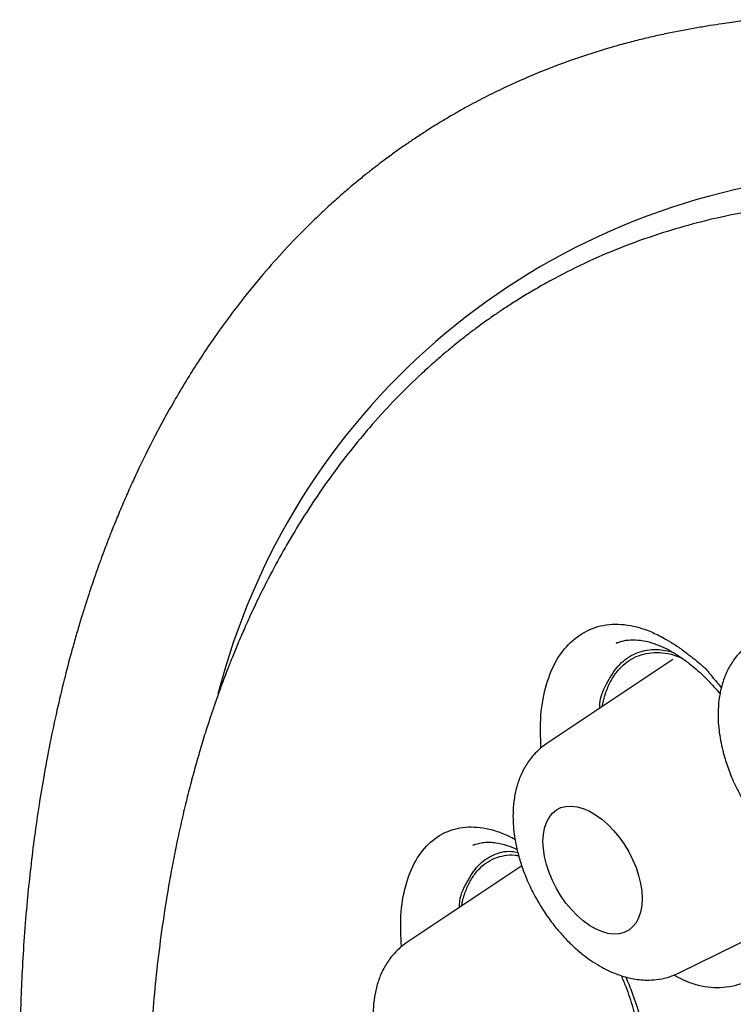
# Model space of a CAD drawing. Header units: millimetres. Extents: x 8 to 1378, y 12 to 1046.
# Tile 41 of 64: x 1074.6 to 1080.84, y 455 to 463.6. Entities that reach past the tile are written whole.
import ezdxf

# ---------------------------------------------------------------- set-up
doc = ezdxf.new("R2010")
doc.units = ezdxf.units.MM

msp = doc.modelspace()

# ---------------------------------------------------------------- linework, layer by layer
at = {"color": 7, "linetype": 'Continuous', "lineweight": 30}
for p, q in [((1079.8249, 458.1583), (1079.8201, 458.1568)), ((1080.3138, 458.0128), (1079.2116, 457.2785)), ((1078.5741, 456.3915), (1078.5679, 456.3895)), ((1078.9927, 456.2077), (1077.9891, 455.5391)), ((1080.3693, 455.2731), (1081.0893, 455.6293))]:
    msp.add_line(p, q, dxfattribs=at)
at = {"color": 7, "linetype": 'Continuous', "lineweight": 30, "flags": 128}
msp.add_lwpolyline([(1079.1775, 456.4223), (1079.1809, 456.4831), (1079.1911, 456.5389), (1079.2079, 456.589), (1079.2311, 456.6325), (1079.2602, 456.6687), (1079.2949, 456.6971), (1079.3346, 456.7173), (1079.3786, 456.7288), (1079.4263, 456.7315), (1079.4769, 456.7254), (1079.5297, 456.7106), (1079.5837, 456.6873), (1079.6381, 456.6559), (1079.6921, 456.6169), (1079.7448, 456.5708), (1079.7954, 456.5185), (1079.8431, 456.4606), (1079.8871, 456.3983), (1079.9268, 456.3324), (1079.9615, 456.2639), (1079.9907, 456.194), (1080.0139, 456.1237), (1080.0307, 456.0543), (1080.0409, 455.9866), (1080.0443, 455.9219), (1080.0409, 455.8612), (1080.0307, 455.8053), (1080.0139, 455.7553), (1079.9907, 455.7118), (1079.9615, 455.6755), (1079.9268, 455.6471), (1079.8871, 455.627), (1079.8431, 455.6155), (1079.7954, 455.6127), (1079.7448, 455.6188), (1079.6921, 455.6336), (1079.6381, 455.6569), (1079.5837, 455.6883), (1079.5297, 455.7274), (1079.4769, 455.7735), (1079.4263, 455.8258), (1079.3786, 455.8836), (1079.3346, 455.946), (1079.2949, 456.0119), (1079.2602, 456.0804), (1079.2311, 456.1503), (1079.2079, 456.2205), (1079.1911, 456.29), (1079.1809, 456.3576), (1079.1775, 456.4223)], dxfattribs=at)
at = {"color": 7, "linetype": 'Continuous', "lineweight": 30}
msp.add_arc((1082.2099, 456.2116), 6.06, 96.21846, 165.70285, dxfattribs=at)
for points, knots in [([(1081.0094, 463.6046), (1080.9929, 463.6028), (1080.9537, 463.5983), (1080.8943, 463.5901), (1080.8222, 463.58), (1080.7356, 463.5672), (1080.6337, 463.5516), (1080.5203, 463.5333), (1080.3988, 463.5116), (1080.2734, 463.4868), (1080.1455, 463.4589), (1080.0152, 463.4278), (1079.8825, 463.3933), (1079.6963, 463.3405), (1079.4554, 463.2634), (1079.1606, 463.1528), (1078.9046, 463.0415), (1078.6941, 462.939), (1078.5355, 462.8557), (1078.394, 462.7762), (1078.269, 462.7017), (1078.1605, 462.6337), (1078.0677, 462.5731), (1077.99, 462.5204), (1077.9236, 462.474), (1077.8664, 462.433), (1077.8131, 462.3939), (1077.7582, 462.3528), (1077.6946, 462.3039), (1077.6192, 462.2443), (1077.5322, 462.1733), (1077.4344, 462.0903), (1077.3263, 461.9944), (1077.2108, 461.887), (1077.064, 461.7436), (1076.8969, 461.5686), (1076.7174, 461.3645), (1076.5557, 461.166), (1076.4109, 460.9749), (1076.2817, 460.7926), (1076.1656, 460.6185), (1076.0574, 460.4464), (1075.9309, 460.2333), (1075.785, 459.9673), (1075.6595, 459.7136), (1075.5694, 459.5174), (1075.5125, 459.3881), (1075.4583, 459.2594), (1075.4094, 459.1385), (1075.3705, 459.0383), (1075.3408, 458.9596), (1075.319, 458.9005), (1075.3017, 458.853), (1075.2879, 458.8142), (1075.273, 458.7722), (1075.254, 458.7175), (1075.2287, 458.6433), (1075.1986, 458.5519), (1075.1648, 458.4462), (1075.1291, 458.3298), (1075.0928, 458.2062), (1075.0465, 458.041), (1074.9909, 457.8286), (1074.928, 457.5632), (1074.867, 457.2753), (1074.8134, 456.9881), (1074.7673, 456.7049), (1074.7291, 456.4356), (1074.6965, 456.1671), (1074.6676, 455.8851), (1074.6438, 455.5951), (1074.6257, 455.3008), (1074.614, 455.03), (1074.6074, 454.7834), (1074.6048, 454.5747), (1074.6046, 454.3965), (1074.6059, 454.2364), (1074.6089, 454.0684), (1074.6138, 453.8883), (1074.6224, 453.6614), (1074.6368, 453.3819), (1074.6602, 453.044), (1074.6923, 452.6773), (1074.7339, 452.2892), (1074.7845, 451.8899), (1074.8529, 451.4212), (1074.9435, 450.8872), (1075.061, 450.2908), (1075.1917, 449.7062), (1075.3344, 449.133), (1075.4885, 448.5699), (1075.6547, 448.012), (1075.8334, 447.4564), (1076.0257, 446.8997), (1076.241, 446.3162), (1076.4814, 445.7066), (1076.7483, 445.0733), (1077.0305, 444.4443), (1077.327, 443.8215), (1077.6377, 443.2051), (1077.9636, 442.5934), (1078.3063, 441.9835), (1078.6547, 441.3949), (1079.0081, 440.8269), (1079.3644, 440.28), (1079.7352, 439.7367), (1080.1172, 439.2019), (1080.463, 438.7394), (1080.768, 438.3463), (1081.0301, 438.0183), (1081.2951, 437.6963), (1081.5627, 437.3806), (1081.8296, 437.0751), (1082.1136, 436.7594), (1082.409, 436.4413), (1082.7128, 436.1253), (1082.9532, 435.8833), (1083.1333, 435.7061), (1083.2614, 435.5817), (1083.3974, 435.4516), (1083.5498, 435.3081), (1083.7271, 435.1441), (1083.9304, 434.9602), (1084.1608, 434.7569), (1084.4151, 434.5387), (1084.6938, 434.307), (1084.9971, 434.0634), (1085.2995, 433.8298), (1085.598, 433.6079), (1085.8893, 433.3991), (1086.1967, 433.1876), (1086.5202, 432.9748), (1086.8603, 432.761), (1087.0926, 432.6247), (1087.2114, 432.5549)], [0, 0, 0, 0, 0.001265, 0.003002, 0.005226, 0.007945, 0.011507, 0.015654, 0.020045, 0.024565, 0.029215, 0.033992, 0.038894, 0.043918, 0.054829, 0.066235, 0.078147, 0.085293, 0.091836, 0.09776, 0.103066, 0.107755, 0.111761, 0.115172, 0.117988, 0.120585, 0.122815, 0.125163, 0.128022, 0.131474, 0.135521, 0.140079, 0.145219, 0.150943, 0.15686, 0.166957, 0.176436, 0.185288, 0.193515, 0.201122, 0.208111, 0.214741, 0.2216, 0.232876, 0.244736, 0.249176, 0.253688, 0.258266, 0.262466, 0.266029, 0.268383, 0.270346, 0.271917, 0.273098, 0.274186, 0.276058, 0.278478, 0.281445, 0.284934, 0.288669, 0.292572, 0.296646, 0.304186, 0.312251, 0.320846, 0.329979, 0.337543, 0.345401, 0.353006, 0.3602, 0.368895, 0.376863, 0.384113, 0.390652, 0.396485, 0.400577, 0.404633, 0.40898, 0.413618, 0.418546, 0.426418, 0.43494, 0.444114, 0.453918, 0.4638, 0.473562, 0.488238, 0.502577, 0.516513, 0.530053, 0.543359, 0.556415, 0.569473, 0.582551, 0.595668, 0.610642, 0.625641, 0.640594, 0.655485, 0.670336, 0.685178, 0.700167, 0.715378, 0.729218, 0.743274, 0.757514, 0.771791, 0.785953, 0.79518, 0.804379, 0.813553, 0.822709, 0.831815, 0.840578, 0.851143, 0.86106, 0.870312, 0.874436, 0.878405, 0.882604, 0.887443, 0.892916, 0.899414, 0.906622, 0.914539, 0.923166, 0.932507, 0.942566, 0.950978, 0.959843, 0.969168, 0.978961, 0.989233, 1, 1, 1, 1]), ([(1081.5435, 462.0075), (1081.532, 462.0064), (1081.5043, 462.0037), (1081.4607, 461.9988), (1081.404, 461.992), (1081.3346, 461.9832), (1081.2516, 461.9718), (1081.1569, 461.9578), (1081.0506, 461.9406), (1080.9339, 461.9199), (1080.7537, 461.8844), (1080.5162, 461.8288), (1080.2115, 461.7408), (1079.8987, 461.6309), (1079.5799, 461.4963), (1079.3303, 461.3721), (1079.146, 461.2698), (1079.0261, 461.1991), (1078.9179, 461.1316), (1078.823, 461.0696), (1078.7456, 461.0168), (1078.6836, 460.9731), (1078.6353, 460.9383), (1078.5944, 460.9081), (1078.5592, 460.8817), (1078.52, 460.8519), (1078.4694, 460.8126), (1078.4016, 460.7585), (1078.3193, 460.6905), (1078.2231, 460.6075), (1078.0784, 460.4767), (1077.8953, 460.2974), (1077.695, 460.0798), (1077.5155, 459.8653), (1077.3548, 459.6561), (1077.2026, 459.4405), (1077.0588, 459.2188), (1076.9236, 458.992), (1076.8081, 458.7811), (1076.7124, 458.5928), (1076.6361, 458.4335), (1076.57, 458.2876), (1076.5132, 458.1559), (1076.4652, 458.0392), (1076.4267, 457.9419), (1076.3964, 457.8625), (1076.3721, 457.7974), (1076.3504, 457.7381), (1076.3288, 457.6776), (1076.302, 457.6006), (1076.2674, 457.498), (1076.2244, 457.3647), (1076.1807, 457.2209), (1076.1373, 457.0696), (1076.0954, 456.9143), (1076.0527, 456.7451), (1076.0113, 456.5675), (1075.9726, 456.3875), (1075.9373, 456.2088), (1075.8951, 455.9754), (1075.8499, 455.6883), (1075.8065, 455.3481), (1075.7731, 455.0165), (1075.7489, 454.6944), (1075.7326, 454.3827), (1075.7234, 454.0821), (1075.7204, 453.7883), (1075.7232, 453.4584), (1075.7349, 453.079), (1075.7596, 452.6417), (1075.7982, 452.178), (1075.8521, 451.6876), (1075.9232, 451.1704), (1076.0087, 450.6537), (1076.1071, 450.1405), (1076.217, 449.6335), (1076.3444, 449.1074), (1076.4904, 448.5626), (1076.6561, 447.9997), (1076.8427, 447.4193), (1077.0512, 446.8223), (1077.282, 446.2114), (1077.5332, 445.5943), (1077.802, 444.9791), (1078.0854, 444.3717), (1078.3826, 443.7735), (1078.6926, 443.1853), (1079.0324, 442.5763), (1079.4036, 441.9494), (1079.8075, 441.3079), (1080.2241, 440.6846), (1080.6521, 440.0806), (1081.0902, 439.4967), (1081.5372, 438.9338), (1081.9917, 438.3926), (1082.4528, 437.8738), (1082.9191, 437.3779), (1083.3895, 436.9053), (1083.863, 436.4566), (1084.3384, 436.0319), (1084.8126, 435.6334), (1085.2813, 435.2633), (1085.7404, 434.9233), (1086.1877, 434.613), (1086.6225, 434.3309), (1087.0439, 434.0757), (1087.4515, 433.846), (1087.8446, 433.6404), (1088.223, 433.4572), (1088.5863, 433.2951), (1088.9343, 433.1526), (1089.283, 433.0222), (1089.6359, 432.9033), (1089.9963, 432.796), (1090.2732, 432.7245), (1090.4686, 432.6792), (1090.5809, 432.6547), (1090.6816, 432.634), (1090.7596, 432.6188), (1090.814, 432.6086), (1090.8538, 432.6014), (1090.8957, 432.5939), (1090.9481, 432.5848), (1091.0141, 432.5739), (1091.093, 432.5615), (1091.1857, 432.5479), (1091.2921, 432.5336), (1091.4121, 432.5192), (1091.5428, 432.5055), (1091.758, 432.4867), (1092.048, 432.4709), (1092.3919, 432.4691), (1092.7101, 432.4823), (1093.0038, 432.5075), (1093.2856, 432.5444), (1093.5502, 432.591), (1093.7963, 432.6452), (1094.024, 432.7051), (1094.2103, 432.762), (1094.3594, 432.8125), (1094.473, 432.8538), (1094.5769, 432.894), (1094.6633, 432.9293), (1094.7324, 432.9588), (1094.7861, 432.9824), (1094.8336, 433.0038), (1094.8808, 433.0256), (1094.9406, 433.0539), (1095.0183, 433.0921), (1095.1156, 433.142), (1095.226, 433.2017), (1095.3485, 433.2719), (1095.4824, 433.3534), (1095.6278, 433.448), (1095.7837, 433.5571), (1095.9362, 433.672), (1096.0803, 433.7885), (1096.2101, 433.9003), (1096.3324, 434.0119), (1096.4457, 434.1211), (1096.5654, 434.2427), (1096.6884, 434.3749), (1096.8117, 434.5161), (1096.9189, 434.646), (1097.0109, 434.7632), (1097.0884, 434.8662), (1097.1354, 434.932), (1097.1567, 434.9618)], [0, 0, 0, 0, 0.000751, 0.0018, 0.003151, 0.004982, 0.007179, 0.009743, 0.012675, 0.015974, 0.019575, 0.028103, 0.036584, 0.046618, 0.056585, 0.066485, 0.070784, 0.074878, 0.078563, 0.081839, 0.084707, 0.086674, 0.088388, 0.089851, 0.09106, 0.092181, 0.094084, 0.096552, 0.099585, 0.103183, 0.107347, 0.116097, 0.124752, 0.13202, 0.139219, 0.146348, 0.153408, 0.160399, 0.167267, 0.172242, 0.176763, 0.18083, 0.184443, 0.187602, 0.190308, 0.192262, 0.193921, 0.195459, 0.196929, 0.198661, 0.201459, 0.204857, 0.208856, 0.212322, 0.21614, 0.220309, 0.224646, 0.228904, 0.23308, 0.237176, 0.245081, 0.252665, 0.259931, 0.266877, 0.273504, 0.279811, 0.285802, 0.29179, 0.300134, 0.30889, 0.318057, 0.327636, 0.337627, 0.348029, 0.357272, 0.366818, 0.376667, 0.386817, 0.39727, 0.408026, 0.419084, 0.430444, 0.442008, 0.453508, 0.464929, 0.476271, 0.487534, 0.498717, 0.511665, 0.524506, 0.537239, 0.549865, 0.562385, 0.574798, 0.587104, 0.599303, 0.611396, 0.623383, 0.635263, 0.647037, 0.658701, 0.670102, 0.681166, 0.691892, 0.70228, 0.712329, 0.722041, 0.731415, 0.74045, 0.749147, 0.757505, 0.765533, 0.774377, 0.783171, 0.791916, 0.794791, 0.797661, 0.800267, 0.8023, 0.803495, 0.804339, 0.805284, 0.806642, 0.808268, 0.810249, 0.812584, 0.815273, 0.818317, 0.821715, 0.825264, 0.834855, 0.844202, 0.85234, 0.860282, 0.868028, 0.875556, 0.882431, 0.889025, 0.895339, 0.898929, 0.902421, 0.905659, 0.908477, 0.910431, 0.912117, 0.913534, 0.914922, 0.916605, 0.919258, 0.922419, 0.92609, 0.930145, 0.934682, 0.939698, 0.945196, 0.951175, 0.956203, 0.96117, 0.965873, 0.97031, 0.974482, 0.980201, 0.985333, 0.989878, 0.993838, 0.997212, 1, 1, 1, 1]), ([(1079.1598, 457.2392), (1079.1568, 457.3367), (1079.1506, 457.5373), (1079.202, 457.8), (1079.2951, 458.0244), (1079.4331, 458.1896), (1079.6047, 458.2951), (1079.8048, 458.332), (1079.9875, 458.3059), (1080.1393, 458.2497), (1080.2422, 458.1976), (1080.3346, 458.1401), (1080.4134, 458.0843), (1080.4865, 458.0276), (1080.5402, 457.9838), (1080.572, 457.9565), (1080.5851, 457.945), (1080.5912, 457.9395), (1080.5942, 457.9371), (1080.5973, 457.9339), (1080.6039, 457.926), (1080.6176, 457.9098), (1080.6393, 457.8832), (1080.6801, 457.8336), (1080.7132, 457.7917), (1080.7364, 457.7622)], [0, 0, 0, 0, 0.093514, 0.192463, 0.290839, 0.38977, 0.489041, 0.587388, 0.685767, 0.735042, 0.785064, 0.818195, 0.854048, 0.886876, 0.913379, 0.924151, 0.92872, 0.930697, 0.932236, 0.932572, 0.935003, 0.941581, 0.951976, 0.966188, 1, 1, 1, 1]), ([(1079.8179, 458.1559), (1079.839, 458.1636), (1079.8809, 458.1789), (1079.9599, 458.1875), (1080.0526, 458.1794), (1080.1412, 458.156), (1080.2217, 458.124), (1080.2921, 458.0883), (1080.356, 458.0496), (1080.4101, 458.0125), (1080.4614, 457.9738), (1080.5191, 457.9264), (1080.5914, 457.8598), (1080.6623, 457.7875), (1080.7075, 457.733), (1080.7251, 457.7117)], [0, 0, 0, 0, 0.109503, 0.21791, 0.324932, 0.427245, 0.504014, 0.576445, 0.64239, 0.695708, 0.736462, 0.79191, 0.861698, 0.945839, 1, 1, 1, 1]), ([(1081.0039, 458.1642), (1080.9872, 458.1523), (1080.9553, 458.1294), (1080.9099, 458.0872), (1080.8692, 458.0417), (1080.8359, 457.9968), (1080.8066, 457.9492), (1080.774, 457.8847), (1080.7418, 457.7978), (1080.7177, 457.6888), (1080.7048, 457.5545), (1080.7116, 457.3964), (1080.7411, 457.2364), (1080.7827, 457.0939), (1080.8328, 456.9632), (1080.8938, 456.8372), (1080.9628, 456.719), (1081.0343, 456.6145), (1081.1093, 456.5205), (1081.1873, 456.4354), (1081.2628, 456.3642), (1081.3365, 456.3042), (1081.4087, 456.2528), (1081.4896, 456.2038), (1081.5847, 456.1576), (1081.6733, 456.1268), (1081.7504, 456.1087), (1081.813, 456.0992), (1081.8821, 456.0948), (1081.9645, 456.0988), (1082.0612, 456.116), (1082.1265, 456.1439), (1082.1616, 456.1588)], [0, 0, 0, 0, 0.01992, 0.038162, 0.06259, 0.084371, 0.10582, 0.127249, 0.16535, 0.204182, 0.243877, 0.302518, 0.358692, 0.397055, 0.438985, 0.484554, 0.521184, 0.559912, 0.59681, 0.629268, 0.665622, 0.694051, 0.720298, 0.751183, 0.786877, 0.826927, 0.848538, 0.871224, 0.895629, 0.924925, 0.959697, 1, 1, 1, 1]), ([(1079.6743, 457.5868), (1079.6746, 457.5989), (1079.6764, 457.6948), (1079.7427, 457.8239), (1079.8427, 457.9797), (1079.9833, 458.0743), (1080.139, 458.1119), (1080.2525, 458.09), (1080.3042, 458.08)], [0, 0, 0, 0, 0.029218, 0.230493, 0.431246, 0.630762, 0.832001, 1, 1, 1, 1]), ([(1079.6956, 457.6009), (1079.7029, 457.6342), (1079.7188, 457.7072), (1079.7584, 457.8044), (1079.8111, 457.893), (1079.8757, 457.9647), (1079.9504, 458.0196), (1080.034, 458.0562), (1080.1248, 458.0748), (1080.2214, 458.0736), (1080.3104, 458.058), (1080.3676, 458.0347), (1080.3902, 458.0255)], [0, 0, 0, 0, 0.088589, 0.193929, 0.298336, 0.403585, 0.509269, 0.615463, 0.721162, 0.826422, 0.931523, 1, 1, 1, 1]), ([(1079.2116, 457.2785), (1079.1949, 457.2665), (1079.1629, 457.2437), (1079.1175, 457.2015), (1079.0769, 457.1559), (1079.0436, 457.1111), (1079.0142, 457.0635), (1078.9817, 456.999), (1078.9495, 456.9121), (1078.9253, 456.8031), (1078.9125, 456.6687), (1078.9192, 456.5107), (1078.9487, 456.3507), (1078.9904, 456.2082), (1079.0404, 456.0775), (1079.1014, 455.9514), (1079.1705, 455.8333), (1079.2419, 455.7288), (1079.3169, 455.6347), (1079.395, 455.5497), (1079.4705, 455.4785), (1079.5442, 455.4184), (1079.6164, 455.3671), (1079.6973, 455.3181), (1079.7924, 455.2719), (1079.881, 455.2411), (1079.958, 455.223), (1080.0206, 455.2135), (1080.0897, 455.2091), (1080.1721, 455.2131), (1080.2689, 455.2303), (1080.3342, 455.2581), (1080.3692, 455.2731)], [0, 0, 0, 0, 0.0199201, 0.0381615, 0.0625899, 0.0843709, 0.1058201, 0.1272486, 0.1653496, 0.2041817, 0.243877, 0.3025179, 0.3586921, 0.3970551, 0.4389855, 0.484554, 0.5211836, 0.5599123, 0.59681, 0.6292682, 0.6656222, 0.6940514, 0.7202985, 0.7511829, 0.7868775, 0.826927, 0.8485377, 0.8712244, 0.8956287, 0.924925, 0.9596971, 1, 1, 1, 1]), ([(1077.9414, 455.5034), (1077.937, 455.5945), (1077.9277, 455.7876), (1077.9723, 456.0421), (1078.0585, 456.263), (1078.1895, 456.4247), (1078.3543, 456.5264), (1078.5481, 456.5605), (1078.7263, 456.5305), (1078.8575, 456.4818), (1078.9158, 456.4499), (1078.9364, 456.4386)], [0, 0, 0, 0, 0.116519, 0.247259, 0.377235, 0.50795, 0.63911, 0.769052, 0.899034, 0.964139, 1, 1, 1, 1]), ([(1078.566, 456.3887), (1078.5815, 456.3947), (1078.611, 456.406), (1078.66, 456.4145), (1078.7105, 456.4166), (1078.778, 456.4109), (1078.8567, 456.3911), (1078.9206, 456.3688), (1078.9519, 456.3523), (1078.9523, 456.3522)], [0, 0, 0, 0, 0.1738833, 0.3294085, 0.4662215, 0.5873367, 0.8079318, 0.9978841, 1, 1, 1, 1]), ([(1078.4482, 455.845), (1078.4483, 455.8531), (1078.4486, 455.9438), (1078.5103, 456.0669), (1078.6041, 456.2207), (1078.7396, 456.3102), (1078.8606, 456.3446), (1078.9389, 456.3302), (1078.9575, 456.3268)], [0, 0, 0, 0, 0.022354, 0.249813, 0.476685, 0.702155, 0.929576, 1, 1, 1, 1]), ([(1078.4676, 455.8579), (1078.4697, 455.8711), (1078.4782, 455.9245), (1078.5066, 456.0055), (1078.5521, 456.0986), (1078.6099, 456.1754), (1078.6776, 456.2357), (1078.7542, 456.2785), (1078.8398, 456.3012), (1078.9111, 456.3072), (1078.955, 456.2997), (1078.9659, 456.2978)], [0, 0, 0, 0, 0.042668, 0.172587, 0.303043, 0.434126, 0.564601, 0.694531, 0.824269, 0.956216, 1, 1, 1, 1]), ([(1081.3512, 456.2948), (1081.3546, 456.2717), (1081.374, 456.1399), (1081.3619, 455.9194), (1081.3156, 455.649), (1081.2174, 455.4292), (1081.08, 455.2644), (1080.9054, 455.1641), (1080.7035, 455.1321), (1080.5034, 455.1601), (1080.3717, 455.2259), (1080.3171, 455.2533)], [0, 0, 0, 0, 0.026947, 0.153724, 0.280069, 0.405435, 0.531634, 0.657637, 0.783922, 0.910308, 1, 1, 1, 1]), ([(1077.9891, 455.5391), (1077.9724, 455.5271), (1077.9404, 455.5043), (1077.895, 455.4621), (1077.8544, 455.4165), (1077.8211, 455.3716), (1077.7917, 455.3241), (1077.7592, 455.2596), (1077.727, 455.1727), (1077.7028, 455.0637), (1077.69, 454.9293), (1077.6967, 454.7713), (1077.7262, 454.6113), (1077.7679, 454.4687), (1077.8179, 454.3381), (1077.8789, 454.212), (1077.9479, 454.0938), (1078.0194, 453.9894), (1078.0944, 453.8953), (1078.1725, 453.8103), (1078.248, 453.739), (1078.3217, 453.679), (1078.3938, 453.6277), (1078.4747, 453.5786), (1078.5699, 453.5325), (1078.6585, 453.5016), (1078.7355, 453.4835), (1078.7981, 453.474), (1078.8672, 453.4697), (1078.9496, 453.4736), (1079.0464, 453.4909), (1079.1117, 453.5187), (1079.1467, 453.5337)], [0, 0, 0, 0, 0.01992, 0.038162, 0.06259, 0.084371, 0.10582, 0.127249, 0.16535, 0.204182, 0.243877, 0.302518, 0.358692, 0.397055, 0.438985, 0.484554, 0.521184, 0.559912, 0.59681, 0.629268, 0.665622, 0.694051, 0.720298, 0.751183, 0.786877, 0.826927, 0.848538, 0.871224, 0.895629, 0.924925, 0.959697, 1, 1, 1, 1]), ([(1079.8993, 455.2375), (1079.9196, 455.1908), (1079.9865, 455.0369), (1080.0571, 454.7672), (1080.1081, 454.4455), (1080.109, 454.146), (1080.0661, 453.8801), (1079.9756, 453.6635), (1079.8449, 453.5024), (1079.6772, 453.4056), (1079.4816, 453.3767), (1079.2809, 453.4092), (1079.1459, 453.4798), (1079.0866, 453.5108)], [0, 0, 0, 0, 0.042624, 0.1401614, 0.2373799, 0.3357659, 0.4338226, 0.531114, 0.6290563, 0.7268427, 0.8248507, 0.9229364, 1, 1, 1, 1]), ([(1079.8608, 455.2508), (1079.8745, 455.2184), (1079.9143, 455.1247), (1079.9633, 454.9722), (1080.0073, 454.8032), (1080.0352, 454.6541), (1080.0512, 454.5257), (1080.0583, 454.4175), (1080.0593, 454.3222), (1080.0551, 454.2308), (1080.0446, 454.1373), (1080.0273, 454.0483), (1080.0054, 453.9716), (1079.98, 453.9055), (1079.9469, 453.8398), (1079.8999, 453.7731), (1079.8457, 453.7208), (1079.8074, 453.7), (1079.7872, 453.689)], [0, 0, 0, 0, 0.045485, 0.131452, 0.209283, 0.279122, 0.341, 0.394797, 0.440891, 0.489526, 0.545161, 0.605357, 0.659201, 0.707805, 0.765864, 0.835145, 0.913062, 1, 1, 1, 1])]:
    msp.add_open_spline(points, degree=3, knots=knots, dxfattribs=at)

doc.saveas('drawing.dxf')
